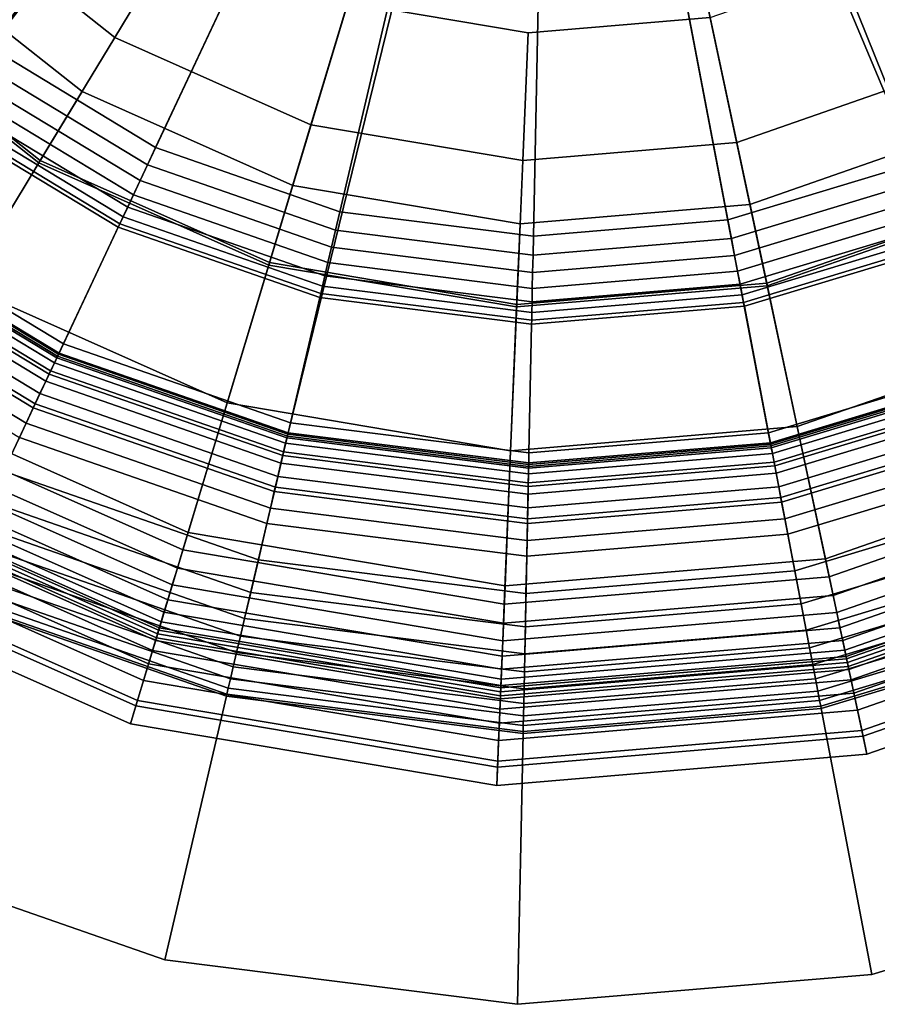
# Model space of a CAD drawing. Extents: x -43.1 to 43.1, y -41.3 to 41.3.
# Tile 145 of 256: x -31.44 to -30.734, y 11.278 to 12.089. Entities that reach past the tile are written whole.
import ezdxf

# ---------------------------------------------------------------- set-up
doc = ezdxf.new("R2010")
doc.units = 0
for name, color, linetype in [('LAMP', 7, 'CONTINUOUS'), ('LAMP_SUPPORT', 18, 'CONTINUOUS'), ('METAL_BASE', 254, 'CONTINUOUS')]:
    doc.layers.add(name, color=color, linetype=linetype)

msp = doc.modelspace()

# ---------------------------------------------------------------- linework, layer by layer
at = {"layer": 'LAMP'}
for points in [[(-31.3887, 12.0298, 22.1434), (-31.2152, 11.9526, 22.1434), (-30.9965, 12.6777, 22.1433), (-31.5375, 12.1477, 22.1433)], [(-31.028, 11.921, 22.1434), (-30.8388, 11.9369, 22.1433), (-30.9965, 12.6777, 22.1433), (-31.2152, 11.9526, 22.1434)], [(-31.0215, 12.0781, 25.2735), (-31.1698, 12.1031, 25.2735), (-30.9965, 12.6777, 25.2735), (-30.8716, 12.0907, 25.2735)], [(-30.6596, 11.9994, 22.1433), (-30.5014, 12.1045, 22.1433), (-30.9965, 12.6777, 22.1433), (-30.8388, 11.9369, 22.1433)], [(-31.3617, 12.0744, 25.2522), (-31.5003, 12.1841, 25.2522), (-31.4252, 12.2577, 25.2735), (-31.3073, 12.1643, 25.2735)], [(-31.4231, 11.973, 25.1939), (-31.585, 12.1012, 25.1939), (-31.5003, 12.1841, 25.2522), (-31.3617, 12.0744, 25.2522)], [(-31.2002, 12.0025, 25.2522), (-31.3617, 12.0744, 25.2522), (-31.3073, 12.1643, 25.2735), (-31.1698, 12.1031, 25.2735)], [(-31.3887, 12.0298, 22.1434), (-31.5375, 12.1477, 22.1433), (-31.5865, 12.0997, 22.6428), (-31.4242, 11.9711, 22.6428)], [(-30.6827, 12.0461, 25.2522), (-30.8497, 11.9879, 25.2522), (-30.8716, 12.0907, 25.2735), (-30.7295, 12.1402, 25.2735)], [(-31.4855, 11.8698, 25.107), (-31.6711, 12.0168, 25.107), (-31.585, 12.1012, 25.1939), (-31.4231, 11.973, 25.1939)], [(-31.0259, 11.9731, 25.2522), (-31.2002, 12.0025, 25.2522), (-31.1698, 12.1031, 25.2735), (-31.0215, 12.0781, 25.2735)], [(-31.4242, 11.9711, 22.6428), (-31.5865, 12.0997, 22.6428), (-31.7614, 11.9283, 22.6352), (-31.551, 11.7616, 22.6352)], [(-30.8497, 11.9879, 25.2522), (-31.0259, 11.9731, 25.2522), (-31.0215, 12.0781, 25.2735), (-30.8716, 12.0907, 25.2735)], [(-31.2344, 11.889, 25.1939), (-31.4231, 11.973, 25.1939), (-31.3617, 12.0744, 25.2522), (-31.2002, 12.0025, 25.2522)], [(-30.63, 11.9399, 25.1939), (-30.825, 11.872, 25.1939), (-30.8497, 11.9879, 25.2522), (-30.6827, 12.0461, 25.2522)], [(-31.2152, 11.9526, 22.1434), (-31.3887, 12.0298, 22.1434), (-31.4242, 11.9711, 22.6428), (-31.235, 11.887, 22.6428)], [(-31.0308, 11.8546, 25.1939), (-31.2344, 11.889, 25.1939), (-31.2002, 12.0025, 25.2522), (-31.0259, 11.9731, 25.2522)], [(-30.6596, 11.9994, 22.1433), (-30.8388, 11.9369, 22.1433), (-30.8246, 11.8699, 22.6428), (-30.6291, 11.938, 22.6428)], [(-30.825, 11.872, 25.1939), (-31.0308, 11.8546, 25.1939), (-31.0259, 11.9731, 25.2522), (-30.8497, 11.9879, 25.2522)], [(-31.235, 11.887, 22.6428), (-31.4242, 11.9711, 22.6428), (-31.551, 11.7616, 22.6352), (-31.3057, 11.6525, 22.6352)], [(-31.2692, 11.7736, 25.107), (-31.4855, 11.8698, 25.107), (-31.4231, 11.973, 25.1939), (-31.2344, 11.889, 25.1939)], [(-31.028, 11.921, 22.1434), (-31.2152, 11.9526, 22.1434), (-31.235, 11.887, 22.6428), (-31.0309, 11.8525, 22.6428)], [(-30.5764, 11.8319, 25.107), (-30.7999, 11.754, 25.107), (-30.825, 11.872, 25.1939), (-30.63, 11.9399, 25.1939)], [(-30.8388, 11.9369, 22.1433), (-31.028, 11.921, 22.1434), (-31.0309, 11.8525, 22.6428), (-30.8246, 11.8699, 22.6428)], [(-30.6291, 11.938, 22.6428), (-30.8246, 11.8699, 22.6428), (-30.7736, 11.6304, 22.6352), (-30.5201, 11.7187, 22.6352)], [(-31.0309, 11.8525, 22.6428), (-31.235, 11.887, 22.6428), (-31.3057, 11.6525, 22.6352), (-31.0411, 11.6078, 22.6352)], [(-31.0358, 11.7342, 25.107), (-31.2692, 11.7736, 25.107), (-31.2344, 11.889, 25.1939), (-31.0308, 11.8546, 25.1939)], [(-31.3014, 11.667, 24.9998), (-31.5431, 11.7746, 24.9998), (-31.4855, 11.8698, 25.107), (-31.2692, 11.7736, 25.107)], [(-30.8246, 11.8699, 22.6428), (-31.0309, 11.8525, 22.6428), (-31.0411, 11.6078, 22.6352), (-30.7736, 11.6304, 22.6352)], [(-30.7999, 11.754, 25.107), (-31.0358, 11.7342, 25.107), (-31.0308, 11.8546, 25.1939), (-30.825, 11.872, 25.1939)], [(-30.5269, 11.7323, 24.9998), (-30.7767, 11.6452, 24.9998), (-30.7999, 11.754, 25.107), (-30.5764, 11.8319, 25.107)], [(-31.3275, 11.5802, 24.8806), (-31.5901, 11.697, 24.8806), (-31.5431, 11.7746, 24.9998), (-31.3014, 11.667, 24.9998)], [(-31.0404, 11.623, 24.9998), (-31.3014, 11.667, 24.9998), (-31.2692, 11.7736, 25.107), (-31.0358, 11.7342, 25.107)], [(-31.3057, 11.6525, 22.6352), (-31.551, 11.7616, 22.6352), (-31.5591, 11.7482, 22.6365), (-31.3102, 11.6375, 22.6365)], [(-30.7767, 11.6452, 24.9998), (-31.0404, 11.623, 24.9998), (-31.0358, 11.7342, 25.107), (-30.7999, 11.754, 25.107)], [(-31.3102, 11.6375, 22.6365), (-31.5591, 11.7482, 22.6365), (-31.5666, 11.7359, 22.6411), (-31.3144, 11.6237, 22.6411)], [(-31.3144, 11.6237, 22.6411), (-31.5666, 11.7359, 22.6411), (-31.5732, 11.725, 22.6486), (-31.3181, 11.6115, 22.6486)], [(-30.4865, 11.6511, 24.8806), (-30.7579, 11.5565, 24.8806), (-30.7767, 11.6452, 24.9998), (-30.5269, 11.7323, 24.9998)], [(-31.3181, 11.6115, 22.6486), (-31.5732, 11.725, 22.6486), (-31.5787, 11.7158, 22.6586), (-31.3212, 11.6012, 22.6586)], [(-31.3212, 11.6012, 22.6586), (-31.5787, 11.7158, 22.6586), (-31.583, 11.7088, 22.6707), (-31.3236, 11.5934, 22.6707)], [(-30.5201, 11.7187, 22.6352), (-30.7736, 11.6304, 22.6352), (-30.7703, 11.6151, 22.6365), (-30.5132, 11.7047, 22.6365)], [(-31.3251, 11.5883, 22.6845), (-31.5857, 11.7042, 22.6845), (-31.5867, 11.7026, 22.6997), (-31.3257, 11.5864, 22.6997)], [(-31.3236, 11.5934, 22.6707), (-31.583, 11.7088, 22.6707), (-31.5857, 11.7042, 22.6845), (-31.3251, 11.5883, 22.6845)], [(-30.5132, 11.7047, 22.6365), (-30.7703, 11.6151, 22.6365), (-30.7673, 11.601, 22.6411), (-30.5067, 11.6918, 22.6411)], [(-31.3445, 11.5241, 24.7579), (-31.6204, 11.6469, 24.7579), (-31.5901, 11.697, 24.8806), (-31.3275, 11.5802, 24.8806)], [(-31.3266, 11.5835, 22.9337), (-31.5883, 11.6999, 22.9337), (-31.5913, 11.695, 23.2036), (-31.3282, 11.5779, 23.2036)], [(-31.3257, 11.5864, 22.6997), (-31.5867, 11.7026, 22.6997), (-31.5883, 11.6999, 22.9337), (-31.3266, 11.5835, 22.9337)], [(-31.3307, 11.5697, 23.4966), (-31.5958, 11.6876, 23.4966), (-31.6017, 11.6778, 23.7996), (-31.334, 11.5588, 23.7996)], [(-31.3282, 11.5779, 23.2036), (-31.5913, 11.695, 23.2036), (-31.5958, 11.6876, 23.4966), (-31.3307, 11.5697, 23.4966)], [(-30.5067, 11.6918, 22.6411), (-30.7673, 11.601, 22.6411), (-30.7647, 11.5885, 22.6486), (-30.5011, 11.6803, 22.6486)], [(-30.5011, 11.6803, 22.6486), (-30.7647, 11.5885, 22.6486), (-30.7624, 11.578, 22.6586), (-30.4963, 11.6707, 22.6586)], [(-31.334, 11.5588, 23.7996), (-31.6017, 11.6778, 23.7996), (-31.6091, 11.6656, 24.0998), (-31.3381, 11.5451, 24.0998)], [(-31.3381, 11.5451, 24.0998), (-31.6091, 11.6656, 24.0998), (-31.618, 11.651, 24.3843), (-31.3431, 11.5287, 24.3843)], [(-31.0442, 11.5324, 24.8806), (-31.3275, 11.5802, 24.8806), (-31.3014, 11.667, 24.9998), (-31.0404, 11.623, 24.9998)], [(-30.4963, 11.6707, 22.6586), (-30.7624, 11.578, 22.6586), (-30.7607, 11.5699, 22.6707), (-30.4926, 11.6634, 22.6707)], [(-30.4926, 11.6634, 22.6707), (-30.7607, 11.5699, 22.6707), (-30.7596, 11.5647, 22.6845), (-30.4903, 11.6586, 22.6845)], [(-30.4903, 11.6586, 22.6845), (-30.7596, 11.5647, 22.6845), (-30.7592, 11.5628, 22.6997), (-30.4894, 11.6569, 22.6997)], [(-30.4894, 11.6569, 22.6997), (-30.7592, 11.5628, 22.6997), (-30.7586, 11.5598, 22.9337), (-30.488, 11.6541, 22.9337)], [(-31.3431, 11.5287, 24.3843), (-31.618, 11.651, 24.3843), (-31.6283, 11.6338, 24.6401), (-31.3489, 11.5095, 24.6401)], [(-31.3489, 11.5095, 24.6401), (-31.6283, 11.6338, 24.6401), (-31.6204, 11.6469, 24.7579), (-31.3445, 11.5241, 24.7579)], [(-31.0411, 11.6078, 22.6352), (-31.3057, 11.6525, 22.6352), (-31.3102, 11.6375, 22.6365), (-31.0417, 11.5922, 22.6365)], [(-30.488, 11.6541, 22.9337), (-30.7586, 11.5598, 22.9337), (-30.7574, 11.5542, 23.2036), (-30.4854, 11.6489, 23.2036)], [(-30.4604, 11.5986, 24.7579), (-30.7457, 11.4992, 24.7579), (-30.7579, 11.5565, 24.8806), (-30.4865, 11.6511, 24.8806)], [(-30.4854, 11.6489, 23.2036), (-30.7574, 11.5542, 23.2036), (-30.7556, 11.5457, 23.4966), (-30.4816, 11.6412, 23.4966)], [(-30.7579, 11.5565, 24.8806), (-31.0442, 11.5324, 24.8806), (-31.0404, 11.623, 24.9998), (-30.7767, 11.6452, 24.9998)], [(-30.4816, 11.6412, 23.4966), (-30.7556, 11.5457, 23.4966), (-30.7532, 11.5346, 23.7996), (-30.4765, 11.631, 23.7996)], [(-31.0417, 11.5922, 22.6365), (-31.3102, 11.6375, 22.6365), (-31.3144, 11.6237, 22.6411), (-31.0423, 11.5778, 22.6411)], [(-30.4765, 11.631, 23.7996), (-30.7532, 11.5346, 23.7996), (-30.7502, 11.5206, 24.0998), (-30.4702, 11.6182, 24.0998)], [(-31.0423, 11.5778, 22.6411), (-31.3144, 11.6237, 22.6411), (-31.3181, 11.6115, 22.6486), (-31.0428, 11.565, 22.6486)], [(-30.7736, 11.6304, 22.6352), (-31.0411, 11.6078, 22.6352), (-31.0417, 11.5922, 22.6365), (-30.7703, 11.6151, 22.6365)], [(-30.7703, 11.6151, 22.6365), (-31.0417, 11.5922, 22.6365), (-31.0423, 11.5778, 22.6411), (-30.7673, 11.601, 22.6411)], [(-30.4702, 11.6182, 24.0998), (-30.7502, 11.5206, 24.0998), (-30.7467, 11.5039, 24.3843), (-30.4626, 11.6029, 24.3843)], [(-31.0428, 11.565, 22.6486), (-31.3181, 11.6115, 22.6486), (-31.3212, 11.6012, 22.6586), (-31.0433, 11.5543, 22.6586)], [(-31.0433, 11.5543, 22.6586), (-31.3212, 11.6012, 22.6586), (-31.3236, 11.5934, 22.6707), (-31.0436, 11.5461, 22.6707)], [(-30.7673, 11.601, 22.6411), (-31.0423, 11.5778, 22.6411), (-31.0428, 11.565, 22.6486), (-30.7647, 11.5885, 22.6486)], [(-30.4626, 11.6029, 24.3843), (-30.7467, 11.5039, 24.3843), (-30.7425, 11.4843, 24.6401), (-30.4537, 11.5849, 24.6401)], [(-30.4537, 11.5849, 24.6401), (-30.7425, 11.4843, 24.6401), (-30.7457, 11.4992, 24.7579), (-30.4604, 11.5986, 24.7579)], [(-31.0436, 11.5461, 22.6707), (-31.3236, 11.5934, 22.6707), (-31.3251, 11.5883, 22.6845), (-31.0439, 11.5408, 22.6845)], [(-31.0441, 11.5358, 22.9337), (-31.3266, 11.5835, 22.9337), (-31.3282, 11.5779, 23.2036), (-31.0443, 11.53, 23.2036)], [(-31.0439, 11.5389, 22.6997), (-31.3257, 11.5864, 22.6997), (-31.3266, 11.5835, 22.9337), (-31.0441, 11.5358, 22.9337)], [(-31.0439, 11.5408, 22.6845), (-31.3251, 11.5883, 22.6845), (-31.3257, 11.5864, 22.6997), (-31.0439, 11.5389, 22.6997)], [(-30.7647, 11.5885, 22.6486), (-31.0428, 11.565, 22.6486), (-31.0433, 11.5543, 22.6586), (-30.7624, 11.578, 22.6586)], [(-31.0466, 11.4738, 24.7579), (-31.3445, 11.5241, 24.7579), (-31.3275, 11.5802, 24.8806), (-31.0442, 11.5324, 24.8806)], [(-31.0443, 11.53, 23.2036), (-31.3282, 11.5779, 23.2036), (-31.3307, 11.5697, 23.4966), (-31.0446, 11.5214, 23.4966)], [(-30.7624, 11.578, 22.6586), (-31.0433, 11.5543, 22.6586), (-31.0436, 11.5461, 22.6707), (-30.7607, 11.5699, 22.6707)], [(-31.0446, 11.5214, 23.4966), (-31.3307, 11.5697, 23.4966), (-31.334, 11.5588, 23.7996), (-31.0451, 11.51, 23.7996)], [(-30.7607, 11.5699, 22.6707), (-31.0436, 11.5461, 22.6707), (-31.0439, 11.5408, 22.6845), (-30.7596, 11.5647, 22.6845)], [(-31.0451, 11.51, 23.7996), (-31.334, 11.5588, 23.7996), (-31.3381, 11.5451, 24.0998), (-31.0457, 11.4957, 24.0998)], [(-30.7586, 11.5598, 22.9337), (-31.0441, 11.5358, 22.9337), (-31.0443, 11.53, 23.2036), (-30.7574, 11.5542, 23.2036)], [(-30.7592, 11.5628, 22.6997), (-31.0439, 11.5389, 22.6997), (-31.0441, 11.5358, 22.9337), (-30.7586, 11.5598, 22.9337)], [(-30.7596, 11.5647, 22.6845), (-31.0439, 11.5408, 22.6845), (-31.0439, 11.5389, 22.6997), (-30.7592, 11.5628, 22.6997)], [(-30.7457, 11.4992, 24.7579), (-31.0466, 11.4738, 24.7579), (-31.0442, 11.5324, 24.8806), (-30.7579, 11.5565, 24.8806)], [(-30.7574, 11.5542, 23.2036), (-31.0443, 11.53, 23.2036), (-31.0446, 11.5214, 23.4966), (-30.7556, 11.5457, 23.4966)], [(-31.0457, 11.4957, 24.0998), (-31.3381, 11.5451, 24.0998), (-31.3431, 11.5287, 24.3843), (-31.0464, 11.4786, 24.3843)], [(-30.7556, 11.5457, 23.4966), (-31.0446, 11.5214, 23.4966), (-31.0451, 11.51, 23.7996), (-30.7532, 11.5346, 23.7996)], [(-30.7532, 11.5346, 23.7996), (-31.0451, 11.51, 23.7996), (-31.0457, 11.4957, 24.0998), (-30.7502, 11.5206, 24.0998)], [(-31.0464, 11.4786, 24.3843), (-31.3431, 11.5287, 24.3843), (-31.3489, 11.5095, 24.6401), (-31.0473, 11.4586, 24.6401)], [(-31.0473, 11.4586, 24.6401), (-31.3489, 11.5095, 24.6401), (-31.3445, 11.5241, 24.7579), (-31.0466, 11.4738, 24.7579)], [(-30.7502, 11.5206, 24.0998), (-31.0457, 11.4957, 24.0998), (-31.0464, 11.4786, 24.3843), (-30.7467, 11.5039, 24.3843)], [(-30.7467, 11.5039, 24.3843), (-31.0464, 11.4786, 24.3843), (-31.0473, 11.4586, 24.6401), (-30.7425, 11.4843, 24.6401)], [(-30.7425, 11.4843, 24.6401), (-31.0473, 11.4586, 24.6401), (-31.0466, 11.4738, 24.7579), (-30.7457, 11.4992, 24.7579)]]:
    msp.add_3dface(points, dxfattribs=at)
at = {"layer": 'LAMP_SUPPORT'}
for points in [[(-30.9967, 12.6554, 21.5662), (-30.9808, 12.6665, 21.5662), (-30.6304, 11.7976, 21.5662), (-30.8218, 11.7397, 21.5662)], [(-30.9808, 12.6665, 21.5662), (-30.4553, 11.8939, 21.5662), (-30.6304, 11.7976, 21.5662)], [(-30.9808, 12.6665, 21.5662), (-30.1832, 12.1838, 21.5662), (-30.3041, 12.0245, 21.5662), (-30.4553, 11.8939, 21.5662)], [(-31.0114, 12.6572, 21.5662), (-31.7248, 12.0539, 21.5662), (-31.8389, 12.218, 21.5662), (-31.9164, 12.4022, 21.5662)], [(-31.0114, 12.6572, 21.5662), (-31.579, 11.9171, 21.5662), (-31.7248, 12.0539, 21.5662)], [(-31.0114, 12.6572, 21.5662), (-31.408, 11.8136, 21.5662), (-31.579, 11.9171, 21.5662)], [(-31.0114, 12.6572, 21.5662), (-30.9967, 12.6554, 21.5662), (-31.2193, 11.7479, 21.5662), (-31.408, 11.8136, 21.5662)], [(-30.9967, 12.6554, 21.5662), (-30.8218, 11.7397, 21.5662), (-31.021, 11.7229, 21.5662), (-31.2193, 11.7479, 21.5662)], [(-31.5826, 12.1767, 17.7827), (-31.4655, 12.0668, 17.7827), (-31.2515, 12.3489, 17.7827), (-31.3146, 12.4082, 17.7827)], [(-30.5626, 12.0482, 17.7827), (-30.441, 12.1531, 17.7827), (-30.6993, 12.3955, 17.7827), (-30.7648, 12.3389, 17.7827)], [(-31.4655, 12.0668, 17.7827), (-31.3281, 11.9837, 17.7827), (-31.1774, 12.3041, 17.7827), (-31.2515, 12.3489, 17.7827)], [(-30.7033, 11.9707, 17.7827), (-30.5626, 12.0482, 17.7827), (-30.7648, 12.3389, 17.7827), (-30.8406, 12.2972, 17.7827)], [(-31.3281, 11.9837, 17.7827), (-31.1764, 11.9309, 17.7827), (-31.0956, 12.2757, 17.7827), (-31.1774, 12.3041, 17.7827)], [(-30.857, 11.9243, 17.7827), (-30.7033, 11.9707, 17.7827), (-30.8406, 12.2972, 17.7827), (-30.9235, 12.2721, 17.7827)], [(-31.1764, 11.9309, 17.7827), (-31.0171, 11.9108, 17.7827), (-31.0098, 12.2649, 17.7827), (-31.0956, 12.2757, 17.7827)], [(-31.0171, 11.9108, 17.7827), (-30.857, 11.9243, 17.7827), (-30.9235, 12.2721, 17.7827), (-31.0098, 12.2649, 17.7827)], [(-31.4749, 12.0544, 17.7843), (-31.3347, 11.9696, 17.7843), (-31.3281, 11.9837, 17.7827), (-31.4655, 12.0668, 17.7827)], [(-31.3409, 11.9565, 17.7891), (-31.3347, 11.9696, 17.7843), (-31.4749, 12.0544, 17.7843), (-31.4836, 12.0429, 17.7891)], [(-31.4915, 12.0326, 17.7967), (-31.3464, 11.9448, 17.7967), (-31.3409, 11.9565, 17.7891), (-31.4836, 12.0429, 17.7891)], [(-31.4982, 12.0237, 17.8067), (-31.3511, 11.9347, 17.8067), (-31.3464, 11.9448, 17.7967), (-31.4915, 12.0326, 17.7967)], [(-31.5035, 12.0167, 17.8188), (-31.3549, 11.9267, 17.8188), (-31.3511, 11.9347, 17.8067), (-31.4982, 12.0237, 17.8067)], [(-31.5093, 12.0091, 17.848), (-31.3589, 11.9181, 17.848), (-31.3575, 11.921, 17.8327), (-31.5073, 12.0117, 17.8327)], [(-31.5073, 12.0117, 17.8327), (-31.3575, 11.921, 17.8327), (-31.3549, 11.9267, 17.8188), (-31.5035, 12.0167, 17.8188)], [(-31.5733, 11.9246, 18.8701), (-31.404, 11.8222, 18.8701), (-31.3589, 11.9181, 17.848), (-31.5093, 12.0091, 17.848)], [(-31.3347, 11.9696, 17.7843), (-31.18, 11.9157, 17.7843), (-31.1764, 11.9309, 17.7827), (-31.3281, 11.9837, 17.7827)], [(-31.3409, 11.9565, 17.7891), (-31.1833, 11.9017, 17.7891), (-31.18, 11.9157, 17.7843), (-31.3347, 11.9696, 17.7843)], [(-30.8541, 11.909, 17.7843), (-30.6973, 11.9564, 17.7843), (-30.7033, 11.9707, 17.7827), (-30.857, 11.9243, 17.7827)], [(-31.3464, 11.9448, 17.7967), (-31.1862, 11.8891, 17.7967), (-31.1833, 11.9017, 17.7891), (-31.3409, 11.9565, 17.7891)], [(-30.8514, 11.8948, 17.7891), (-30.6917, 11.9431, 17.7891), (-30.6973, 11.9564, 17.7843), (-30.8541, 11.909, 17.7843)], [(-31.3511, 11.9347, 17.8067), (-31.1887, 11.8782, 17.8067), (-31.1862, 11.8891, 17.7967), (-31.3464, 11.9448, 17.7967)], [(-30.849, 11.8821, 17.7967), (-30.6866, 11.9311, 17.7967), (-30.6917, 11.9431, 17.7891), (-30.8514, 11.8948, 17.7891)], [(-31.3549, 11.9267, 17.8188), (-31.1908, 11.8696, 17.8188), (-31.1887, 11.8782, 17.8067), (-31.3511, 11.9347, 17.8067)], [(-31.18, 11.9157, 17.7843), (-31.0174, 11.8952, 17.7843), (-31.0171, 11.9108, 17.7827), (-31.1764, 11.9309, 17.7827)], [(-30.8469, 11.8712, 17.8067), (-30.6823, 11.9209, 17.8067), (-30.6866, 11.9311, 17.7967), (-30.849, 11.8821, 17.7967)], [(-31.5784, 11.918, 18.8854), (-31.4076, 11.8146, 18.8854), (-31.404, 11.8222, 18.8701), (-31.5733, 11.9246, 18.8701)], [(-31.3575, 11.921, 17.8327), (-31.1922, 11.8635, 17.8327), (-31.1908, 11.8696, 17.8188), (-31.3549, 11.9267, 17.8188)], [(-31.0174, 11.8952, 17.7843), (-30.8541, 11.909, 17.7843), (-30.857, 11.9243, 17.7827), (-31.0171, 11.9108, 17.7827)], [(-31.5901, 11.9026, 18.8993), (-31.4158, 11.7971, 18.8993), (-31.4076, 11.8146, 18.8854), (-31.5784, 11.918, 18.8854)], [(-31.581, 11.9145, 22.4838), (-31.4095, 11.8106, 22.4838), (-31.4114, 11.8065, 22.4966), (-31.5838, 11.9108, 22.4966)], [(-31.5801, 11.9158, 22.4698), (-31.4088, 11.8121, 22.4698), (-31.4095, 11.8106, 22.4838), (-31.581, 11.9145, 22.4838)], [(-31.579, 11.9171, 21.5662), (-31.408, 11.8136, 21.5662), (-31.4088, 11.8121, 22.4698), (-31.5801, 11.9158, 22.4698)], [(-31.404, 11.8222, 18.8701), (-31.2171, 11.7571, 18.8701), (-31.1929, 11.8603, 17.848), (-31.3589, 11.9181, 17.848)], [(-31.3589, 11.9181, 17.848), (-31.1929, 11.8603, 17.848), (-31.1922, 11.8635, 17.8327), (-31.3575, 11.921, 17.8327)], [(-31.1833, 11.9017, 17.7891), (-31.0177, 11.8808, 17.7891), (-31.0174, 11.8952, 17.7843), (-31.18, 11.9157, 17.7843)], [(-30.8452, 11.8625, 17.8188), (-30.6789, 11.9127, 17.8188), (-30.6823, 11.9209, 17.8067), (-30.8469, 11.8712, 17.8067)], [(-31.5838, 11.9108, 22.4966), (-31.4114, 11.8065, 22.4966), (-31.4145, 11.8, 22.5079), (-31.5882, 11.9051, 22.5079)], [(-31.0177, 11.8808, 17.7891), (-30.8514, 11.8948, 17.7891), (-30.8541, 11.909, 17.7843), (-31.0174, 11.8952, 17.7843)], [(-30.8441, 11.8563, 17.8327), (-30.6765, 11.907, 17.8327), (-30.6789, 11.9127, 17.8188), (-30.8452, 11.8625, 17.8188)], [(-30.8434, 11.8531, 17.848), (-30.6752, 11.904, 17.848), (-30.6765, 11.907, 17.8327), (-30.8441, 11.8563, 17.8327)], [(-31.6062, 11.8813, 18.9114), (-31.4272, 11.7729, 18.9114), (-31.4158, 11.7971, 18.8993), (-31.5901, 11.9026, 18.8993)], [(-31.5882, 11.9051, 22.5079), (-31.4145, 11.8, 22.5079), (-31.4185, 11.7914, 22.5173), (-31.5939, 11.8976, 22.5173)], [(-31.1862, 11.8891, 17.7967), (-31.018, 11.8678, 17.7967), (-31.0177, 11.8808, 17.7891), (-31.1833, 11.9017, 17.7891)], [(-30.8236, 11.749, 18.8701), (-30.6341, 11.8063, 18.8701), (-30.6752, 11.904, 17.848), (-30.8434, 11.8531, 17.848)], [(-31.5939, 11.8976, 22.5173), (-31.4185, 11.7914, 22.5173), (-31.4233, 11.7812, 22.5245), (-31.6007, 11.8886, 22.5245)], [(-31.018, 11.8678, 17.7967), (-30.849, 11.8821, 17.7967), (-30.8514, 11.8948, 17.7891), (-31.0177, 11.8808, 17.7891)], [(-31.6007, 11.8886, 22.5245), (-31.4233, 11.7812, 22.5245), (-31.4288, 11.7696, 22.5291), (-31.6085, 11.8783, 22.5291)], [(-31.1887, 11.8782, 17.8067), (-31.0182, 11.8567, 17.8067), (-31.018, 11.8678, 17.7967), (-31.1862, 11.8891, 17.7967)], [(-31.0182, 11.8567, 17.8067), (-30.8469, 11.8712, 17.8067), (-30.849, 11.8821, 17.7967), (-31.018, 11.8678, 17.7967)], [(-31.6247, 11.8569, 18.9214), (-31.4402, 11.7452, 18.9214), (-31.4272, 11.7729, 18.9114), (-31.6062, 11.8813, 18.9114)], [(-31.6085, 11.8783, 22.5291), (-31.4288, 11.7696, 22.5291), (-31.4347, 11.757, 22.5307), (-31.6169, 11.8672, 22.5307)], [(-31.1908, 11.8696, 17.8188), (-31.0184, 11.8479, 17.8188), (-31.0182, 11.8567, 17.8067), (-31.1887, 11.8782, 17.8067)], [(-31.6169, 11.8672, 22.5307), (-31.4347, 11.757, 22.5307), (-31.4744, 11.6726, 22.5307), (-31.6733, 11.7929, 22.5307)], [(-31.1922, 11.8635, 17.8327), (-31.0185, 11.8416, 17.8327), (-31.0184, 11.8479, 17.8188), (-31.1908, 11.8696, 17.8188)], [(-31.0184, 11.8479, 17.8188), (-30.8452, 11.8625, 17.8188), (-30.8469, 11.8712, 17.8067), (-31.0182, 11.8567, 17.8067)], [(-31.2171, 11.7571, 18.8701), (-31.0208, 11.7324, 18.8701), (-31.0186, 11.8384, 17.848), (-31.1929, 11.8603, 17.848)], [(-31.1929, 11.8603, 17.848), (-31.0186, 11.8384, 17.848), (-31.0185, 11.8416, 17.8327), (-31.1922, 11.8635, 17.8327)], [(-31.0185, 11.8416, 17.8327), (-30.8441, 11.8563, 17.8327), (-30.8452, 11.8625, 17.8188), (-31.0184, 11.8479, 17.8188)], [(-31.0208, 11.7324, 18.8701), (-30.8236, 11.749, 18.8701), (-30.8434, 11.8531, 17.848), (-31.0186, 11.8384, 17.848)], [(-31.0186, 11.8384, 17.848), (-30.8434, 11.8531, 17.848), (-30.8441, 11.8563, 17.8327), (-31.0185, 11.8416, 17.8327)], [(-31.4076, 11.8146, 18.8854), (-31.219, 11.749, 18.8854), (-31.2171, 11.7571, 18.8701), (-31.404, 11.8222, 18.8701)], [(-31.4158, 11.7971, 18.8993), (-31.2234, 11.7302, 18.8993), (-31.219, 11.749, 18.8854), (-31.4076, 11.8146, 18.8854)], [(-31.4095, 11.8106, 22.4838), (-31.22, 11.7447, 22.4838), (-31.2211, 11.7403, 22.4966), (-31.4114, 11.8065, 22.4966)], [(-31.4088, 11.8121, 22.4698), (-31.2196, 11.7463, 22.4698), (-31.22, 11.7447, 22.4838), (-31.4095, 11.8106, 22.4838)], [(-31.408, 11.8136, 21.5662), (-31.2193, 11.7479, 21.5662), (-31.2196, 11.7463, 22.4698), (-31.4088, 11.8121, 22.4698)], [(-31.4114, 11.8065, 22.4966), (-31.2211, 11.7403, 22.4966), (-31.2227, 11.7332, 22.5079), (-31.4145, 11.8, 22.5079)], [(-30.822, 11.7408, 18.8854), (-30.6309, 11.7986, 18.8854), (-30.6341, 11.8063, 18.8701), (-30.8236, 11.749, 18.8701)], [(-31.4272, 11.7729, 18.9114), (-31.2295, 11.7042, 18.9114), (-31.2234, 11.7302, 18.8993), (-31.4158, 11.7971, 18.8993)], [(-31.4145, 11.8, 22.5079), (-31.2227, 11.7332, 22.5079), (-31.2249, 11.724, 22.5173), (-31.4185, 11.7914, 22.5173)], [(-30.8184, 11.7218, 18.8993), (-30.6234, 11.7808, 18.8993), (-30.6309, 11.7986, 18.8854), (-30.822, 11.7408, 18.8854)], [(-30.8218, 11.7397, 21.5662), (-30.6304, 11.7976, 21.5662), (-30.6298, 11.796, 22.4698), (-30.8215, 11.7381, 22.4698)], [(-30.8215, 11.7381, 22.4698), (-30.6298, 11.796, 22.4698), (-30.6292, 11.7945, 22.4838), (-30.8212, 11.7365, 22.4838)], [(-30.8212, 11.7365, 22.4838), (-30.6292, 11.7945, 22.4838), (-30.6274, 11.7903, 22.4966), (-30.8203, 11.732, 22.4966)], [(-31.4185, 11.7914, 22.5173), (-31.2249, 11.724, 22.5173), (-31.2274, 11.713, 22.5245), (-31.4233, 11.7812, 22.5245)], [(-30.8203, 11.732, 22.4966), (-30.6274, 11.7903, 22.4966), (-30.6246, 11.7836, 22.5079), (-30.8189, 11.7249, 22.5079)], [(-31.4233, 11.7812, 22.5245), (-31.2274, 11.713, 22.5245), (-31.2304, 11.7006, 22.5291), (-31.4288, 11.7696, 22.5291)], [(-30.8189, 11.7249, 22.5079), (-30.6246, 11.7836, 22.5079), (-30.6209, 11.7749, 22.5173), (-30.8172, 11.7156, 22.5173)], [(-30.8133, 11.6956, 18.9114), (-30.613, 11.7561, 18.9114), (-30.6234, 11.7808, 18.8993), (-30.8184, 11.7218, 18.8993)], [(-31.4402, 11.7452, 18.9214), (-31.2365, 11.6744, 18.9214), (-31.2295, 11.7042, 18.9114), (-31.4272, 11.7729, 18.9114)], [(-31.4288, 11.7696, 22.5291), (-31.2304, 11.7006, 22.5291), (-31.2335, 11.687, 22.5307), (-31.4347, 11.757, 22.5307)], [(-30.8172, 11.7156, 22.5173), (-30.6209, 11.7749, 22.5173), (-30.6165, 11.7645, 22.5245), (-30.815, 11.7045, 22.5245)], [(-30.815, 11.7045, 22.5245), (-30.6165, 11.7645, 22.5245), (-30.6116, 11.7527, 22.5291), (-30.8127, 11.6919, 22.5291)], [(-31.4347, 11.757, 22.5307), (-31.2335, 11.687, 22.5307), (-31.2548, 11.5962, 22.5307), (-31.4744, 11.6726, 22.5307)], [(-31.219, 11.749, 18.8854), (-31.0209, 11.7241, 18.8854), (-31.0208, 11.7324, 18.8701), (-31.2171, 11.7571, 18.8701)], [(-30.8076, 11.6655, 18.9214), (-30.6011, 11.7279, 18.9214), (-30.613, 11.7561, 18.9114), (-30.8133, 11.6956, 18.9114)], [(-30.8127, 11.6919, 22.5291), (-30.6116, 11.7527, 22.5291), (-30.6062, 11.7398, 22.5307), (-30.81, 11.6782, 22.5307)], [(-31.4533, 11.7173, 18.929), (-31.2435, 11.6443, 18.929), (-31.2365, 11.6744, 18.9214), (-31.4402, 11.7452, 18.9214)], [(-31.2234, 11.7302, 18.8993), (-31.0213, 11.7047, 18.8993), (-31.0209, 11.7241, 18.8854), (-31.219, 11.749, 18.8854)], [(-31.22, 11.7447, 22.4838), (-31.021, 11.7197, 22.4838), (-31.0211, 11.7151, 22.4966), (-31.2211, 11.7403, 22.4966)], [(-31.2196, 11.7463, 22.4698), (-31.021, 11.7213, 22.4698), (-31.021, 11.7197, 22.4838), (-31.22, 11.7447, 22.4838)], [(-31.2193, 11.7479, 21.5662), (-31.021, 11.7229, 21.5662), (-31.021, 11.7213, 22.4698), (-31.2196, 11.7463, 22.4698)], [(-31.0209, 11.7241, 18.8854), (-30.822, 11.7408, 18.8854), (-30.8236, 11.749, 18.8701), (-31.0208, 11.7324, 18.8701)], [(-31.2211, 11.7403, 22.4966), (-31.0211, 11.7151, 22.4966), (-31.0213, 11.7078, 22.5079), (-31.2227, 11.7332, 22.5079)], [(-31.0213, 11.7047, 18.8993), (-30.8184, 11.7218, 18.8993), (-30.822, 11.7408, 18.8854), (-31.0209, 11.7241, 18.8854)], [(-31.021, 11.7197, 22.4838), (-30.8212, 11.7365, 22.4838), (-30.8203, 11.732, 22.4966), (-31.0211, 11.7151, 22.4966)], [(-31.021, 11.7229, 21.5662), (-30.8218, 11.7397, 21.5662), (-30.8215, 11.7381, 22.4698), (-31.021, 11.7213, 22.4698)], [(-31.021, 11.7213, 22.4698), (-30.8215, 11.7381, 22.4698), (-30.8212, 11.7365, 22.4838), (-31.021, 11.7197, 22.4838)], [(-30.81, 11.6782, 22.5307), (-30.6062, 11.7398, 22.5307), (-30.57, 11.6539, 22.5307), (-30.7925, 11.5866, 22.5307)], [(-31.2295, 11.7042, 18.9114), (-31.0219, 11.678, 18.9114), (-31.0213, 11.7047, 18.8993), (-31.2234, 11.7302, 18.8993)], [(-31.2227, 11.7332, 22.5079), (-31.0213, 11.7078, 22.5079), (-31.0215, 11.6984, 22.5173), (-31.2249, 11.724, 22.5173)], [(-31.0211, 11.7151, 22.4966), (-30.8203, 11.732, 22.4966), (-30.8189, 11.7249, 22.5079), (-31.0213, 11.7078, 22.5079)], [(-31.2249, 11.724, 22.5173), (-31.0215, 11.6984, 22.5173), (-31.0217, 11.6871, 22.5245), (-31.2274, 11.713, 22.5245)], [(-31.0219, 11.678, 18.9114), (-30.8133, 11.6956, 18.9114), (-30.8184, 11.7218, 18.8993), (-31.0213, 11.7047, 18.8993)], [(-31.0213, 11.7078, 22.5079), (-30.8189, 11.7249, 22.5079), (-30.8172, 11.7156, 22.5173), (-31.0215, 11.6984, 22.5173)], [(-30.8018, 11.6352, 18.929), (-30.5892, 11.6995, 18.929), (-30.6011, 11.7279, 18.9214), (-30.8076, 11.6655, 18.9214)], [(-31.465, 11.6924, 18.9338), (-31.2498, 11.6176, 18.9338), (-31.2435, 11.6443, 18.929), (-31.4533, 11.7173, 18.929)], [(-31.2274, 11.713, 22.5245), (-31.0217, 11.6871, 22.5245), (-31.022, 11.6743, 22.5291), (-31.2304, 11.7006, 22.5291)], [(-31.0215, 11.6984, 22.5173), (-30.8172, 11.7156, 22.5173), (-30.815, 11.7045, 22.5245), (-31.0217, 11.6871, 22.5245)], [(-31.2365, 11.6744, 18.9214), (-31.0225, 11.6474, 18.9214), (-31.0219, 11.678, 18.9114), (-31.2295, 11.7042, 18.9114)], [(-31.0217, 11.6871, 22.5245), (-30.815, 11.7045, 22.5245), (-30.8127, 11.6919, 22.5291), (-31.022, 11.6743, 22.5291)], [(-31.2304, 11.7006, 22.5291), (-31.022, 11.6743, 22.5291), (-31.0222, 11.6603, 22.5307), (-31.2335, 11.687, 22.5307)], [(-31.0225, 11.6474, 18.9214), (-30.8076, 11.6655, 18.9214), (-30.8133, 11.6956, 18.9114), (-31.0219, 11.678, 18.9114)], [(-30.7966, 11.6082, 18.9338), (-30.5785, 11.6741, 18.9338), (-30.5892, 11.6995, 18.929), (-30.8018, 11.6352, 18.929)], [(-31.4744, 11.6726, 18.9354), (-31.2548, 11.5962, 18.9354), (-31.2498, 11.6176, 18.9338), (-31.465, 11.6924, 18.9338)], [(-31.022, 11.6743, 22.5291), (-30.8127, 11.6919, 22.5291), (-30.81, 11.6782, 22.5307), (-31.0222, 11.6603, 22.5307)], [(-31.2335, 11.687, 22.5307), (-31.0222, 11.6603, 22.5307), (-31.0242, 11.5671, 22.5307), (-31.2548, 11.5962, 22.5307)], [(-31.4808, 11.6589, 18.9372), (-31.2582, 11.5815, 18.9372), (-31.2548, 11.5962, 18.9354), (-31.4744, 11.6726, 18.9354)], [(-31.4744, 11.6726, 22.5307), (-31.2548, 11.5962, 22.5307), (-31.2582, 11.5815, 22.5289), (-31.4808, 11.6589, 22.5289)], [(-31.2435, 11.6443, 18.929), (-31.0232, 11.6166, 18.929), (-31.0225, 11.6474, 18.9214), (-31.2365, 11.6744, 18.9214)], [(-31.0222, 11.6603, 22.5307), (-30.81, 11.6782, 22.5307), (-30.7925, 11.5866, 22.5307), (-31.0242, 11.5671, 22.5307)], [(-30.7925, 11.5866, 18.9354), (-30.57, 11.6539, 18.9354), (-30.5785, 11.6741, 18.9338), (-30.7966, 11.6082, 18.9338)], [(-31.0232, 11.6166, 18.929), (-30.8018, 11.6352, 18.929), (-30.8076, 11.6655, 18.9214), (-31.0225, 11.6474, 18.9214)], [(-31.4867, 11.6464, 18.9421), (-31.2614, 11.5681, 18.9421), (-31.2582, 11.5815, 18.9372), (-31.4808, 11.6589, 18.9372)], [(-31.4808, 11.6589, 22.5289), (-31.2582, 11.5815, 22.5289), (-31.2614, 11.5681, 22.524), (-31.4867, 11.6464, 22.524)], [(-30.7897, 11.5718, 18.9372), (-30.5642, 11.64, 18.9372), (-30.57, 11.6539, 18.9354), (-30.7925, 11.5866, 18.9354)], [(-30.7925, 11.5866, 22.5307), (-30.57, 11.6539, 22.5307), (-30.5642, 11.64, 22.5289), (-30.7897, 11.5718, 22.5289)], [(-31.4918, 11.6354, 18.9499), (-31.2642, 11.5562, 18.9499), (-31.2614, 11.5681, 18.9421), (-31.4867, 11.6464, 18.9421)], [(-31.4867, 11.6464, 22.524), (-31.2614, 11.5681, 22.524), (-31.2642, 11.5562, 22.5162), (-31.4918, 11.6354, 22.5162)], [(-31.2498, 11.6176, 18.9338), (-31.0237, 11.5891, 18.9338), (-31.0232, 11.6166, 18.929), (-31.2435, 11.6443, 18.929)], [(-30.7871, 11.5583, 18.9421), (-30.5588, 11.6273, 18.9421), (-30.5642, 11.64, 18.9372), (-30.7897, 11.5718, 18.9372)], [(-30.7897, 11.5718, 22.5289), (-30.5642, 11.64, 22.5289), (-30.5588, 11.6273, 22.524), (-30.7871, 11.5583, 22.524)], [(-31.4962, 11.6262, 18.9601), (-31.2665, 11.5463, 18.9601), (-31.2642, 11.5562, 18.9499), (-31.4918, 11.6354, 18.9499)], [(-31.4918, 11.6354, 22.5162), (-31.2642, 11.5562, 22.5162), (-31.2665, 11.5463, 22.5061), (-31.4962, 11.6262, 22.5061)], [(-31.0237, 11.5891, 18.9338), (-30.7966, 11.6082, 18.9338), (-30.8018, 11.6352, 18.929), (-31.0232, 11.6166, 18.929)], [(-31.4995, 11.6192, 18.9723), (-31.2683, 11.5387, 18.9723), (-31.2665, 11.5463, 18.9601), (-31.4962, 11.6262, 18.9601)], [(-31.4962, 11.6262, 22.5061), (-31.2665, 11.5463, 22.5061), (-31.2683, 11.5387, 22.4939), (-31.4995, 11.6192, 22.4939)], [(-30.7848, 11.5463, 18.9499), (-30.5541, 11.616, 18.9499), (-30.5588, 11.6273, 18.9421), (-30.7871, 11.5583, 18.9421)], [(-30.7871, 11.5583, 22.524), (-30.5588, 11.6273, 22.524), (-30.5541, 11.616, 22.5162), (-30.7848, 11.5463, 22.5162)], [(-31.5023, 11.6131, 19.0011), (-31.2698, 11.5322, 19.0011), (-31.2694, 11.5339, 18.9861), (-31.5016, 11.6147, 18.9861)], [(-31.5016, 11.6147, 22.48), (-31.2694, 11.5339, 22.48), (-31.2698, 11.5322, 22.465), (-31.5023, 11.6131, 22.465)], [(-31.5016, 11.6147, 18.9861), (-31.2694, 11.5339, 18.9861), (-31.2683, 11.5387, 18.9723), (-31.4995, 11.6192, 18.9723)], [(-31.4995, 11.6192, 22.4939), (-31.2683, 11.5387, 22.4939), (-31.2694, 11.5339, 22.48), (-31.5016, 11.6147, 22.48)], [(-31.2548, 11.5962, 18.9354), (-31.0242, 11.5671, 18.9354), (-31.0237, 11.5891, 18.9338), (-31.2498, 11.6176, 18.9338)], [(-30.7829, 11.5363, 18.9601), (-30.5501, 11.6067, 18.9601), (-30.5541, 11.616, 18.9499), (-30.7848, 11.5463, 18.9499)], [(-30.7848, 11.5463, 22.5162), (-30.5541, 11.616, 22.5162), (-30.5501, 11.6067, 22.5061), (-30.7829, 11.5363, 22.5061)], [(-31.5023, 11.6131, 22.465), (-31.2698, 11.5322, 22.465), (-31.2698, 11.5322, 19.0011), (-31.5023, 11.6131, 19.0011)], [(-31.0242, 11.5671, 18.9354), (-30.7925, 11.5866, 18.9354), (-30.7966, 11.6082, 18.9338), (-31.0237, 11.5891, 18.9338)], [(-30.7815, 11.5287, 18.9723), (-30.5471, 11.5995, 18.9723), (-30.5501, 11.6067, 18.9601), (-30.7829, 11.5363, 18.9601)], [(-30.7829, 11.5363, 22.5061), (-30.5501, 11.6067, 22.5061), (-30.5471, 11.5995, 22.4939), (-30.7815, 11.5287, 22.4939)], [(-30.7805, 11.5238, 18.9861), (-30.5452, 11.5949, 18.9861), (-30.5471, 11.5995, 18.9723), (-30.7815, 11.5287, 18.9723)], [(-30.7815, 11.5287, 22.4939), (-30.5471, 11.5995, 22.4939), (-30.5452, 11.5949, 22.48), (-30.7805, 11.5238, 22.48)], [(-31.2582, 11.5815, 18.9372), (-31.0245, 11.5521, 18.9372), (-31.0242, 11.5671, 18.9354), (-31.2548, 11.5962, 18.9354)], [(-31.2548, 11.5962, 22.5307), (-31.0242, 11.5671, 22.5307), (-31.0245, 11.5521, 22.5289), (-31.2582, 11.5815, 22.5289)], [(-30.7802, 11.5221, 19.0011), (-30.5445, 11.5933, 19.0011), (-30.5452, 11.5949, 18.9861), (-30.7805, 11.5238, 18.9861)], [(-30.7805, 11.5238, 22.48), (-30.5452, 11.5949, 22.48), (-30.5445, 11.5933, 22.465), (-30.7802, 11.5221, 22.465)], [(-30.7802, 11.5221, 22.465), (-30.5445, 11.5933, 22.465), (-30.5445, 11.5933, 19.0011), (-30.7802, 11.5221, 19.0011)], [(-31.0245, 11.5521, 18.9372), (-30.7897, 11.5718, 18.9372), (-30.7925, 11.5866, 18.9354), (-31.0242, 11.5671, 18.9354)], [(-31.0242, 11.5671, 22.5307), (-30.7925, 11.5866, 22.5307), (-30.7897, 11.5718, 22.5289), (-31.0245, 11.5521, 22.5289)], [(-31.2614, 11.5681, 18.9421), (-31.0248, 11.5382, 18.9421), (-31.0245, 11.5521, 18.9372), (-31.2582, 11.5815, 18.9372)], [(-31.2582, 11.5815, 22.5289), (-31.0245, 11.5521, 22.5289), (-31.0248, 11.5382, 22.524), (-31.2614, 11.5681, 22.524)], [(-31.2642, 11.5562, 18.9499), (-31.025, 11.5261, 18.9499), (-31.0248, 11.5382, 18.9421), (-31.2614, 11.5681, 18.9421)], [(-31.2614, 11.5681, 22.524), (-31.0248, 11.5382, 22.524), (-31.025, 11.5261, 22.5162), (-31.2642, 11.5562, 22.5162)], [(-31.0248, 11.5382, 18.9421), (-30.7871, 11.5583, 18.9421), (-30.7897, 11.5718, 18.9372), (-31.0245, 11.5521, 18.9372)], [(-31.0245, 11.5521, 22.5289), (-30.7897, 11.5718, 22.5289), (-30.7871, 11.5583, 22.524), (-31.0248, 11.5382, 22.524)], [(-31.025, 11.5261, 18.9499), (-30.7848, 11.5463, 18.9499), (-30.7871, 11.5583, 18.9421), (-31.0248, 11.5382, 18.9421)], [(-31.0248, 11.5382, 22.524), (-30.7871, 11.5583, 22.524), (-30.7848, 11.5463, 22.5162), (-31.025, 11.5261, 22.5162)], [(-31.2665, 11.5463, 18.9601), (-31.0252, 11.5159, 18.9601), (-31.025, 11.5261, 18.9499), (-31.2642, 11.5562, 18.9499)], [(-31.2642, 11.5562, 22.5162), (-31.025, 11.5261, 22.5162), (-31.0252, 11.5159, 22.5061), (-31.2665, 11.5463, 22.5061)], [(-31.2683, 11.5387, 18.9723), (-31.0254, 11.5081, 18.9723), (-31.0252, 11.5159, 18.9601), (-31.2665, 11.5463, 18.9601)], [(-31.2665, 11.5463, 22.5061), (-31.0252, 11.5159, 22.5061), (-31.0254, 11.5081, 22.4939), (-31.2683, 11.5387, 22.4939)], [(-31.0252, 11.5159, 18.9601), (-30.7829, 11.5363, 18.9601), (-30.7848, 11.5463, 18.9499), (-31.025, 11.5261, 18.9499)], [(-31.025, 11.5261, 22.5162), (-30.7848, 11.5463, 22.5162), (-30.7829, 11.5363, 22.5061), (-31.0252, 11.5159, 22.5061)], [(-31.2698, 11.5322, 19.0011), (-31.0255, 11.5014, 19.0011), (-31.0255, 11.5032, 18.9861), (-31.2694, 11.5339, 18.9861)], [(-31.2694, 11.5339, 22.48), (-31.0255, 11.5032, 22.48), (-31.0255, 11.5014, 22.465), (-31.2698, 11.5322, 22.465)], [(-31.2694, 11.5339, 18.9861), (-31.0255, 11.5032, 18.9861), (-31.0254, 11.5081, 18.9723), (-31.2683, 11.5387, 18.9723)], [(-31.2683, 11.5387, 22.4939), (-31.0254, 11.5081, 22.4939), (-31.0255, 11.5032, 22.48), (-31.2694, 11.5339, 22.48)], [(-31.0254, 11.5081, 18.9723), (-30.7815, 11.5287, 18.9723), (-30.7829, 11.5363, 18.9601), (-31.0252, 11.5159, 18.9601)], [(-31.0252, 11.5159, 22.5061), (-30.7829, 11.5363, 22.5061), (-30.7815, 11.5287, 22.4939), (-31.0254, 11.5081, 22.4939)], [(-31.2698, 11.5322, 22.465), (-31.0255, 11.5014, 22.465), (-31.0255, 11.5014, 19.0011), (-31.2698, 11.5322, 19.0011)], [(-31.0255, 11.5032, 18.9861), (-30.7805, 11.5238, 18.9861), (-30.7815, 11.5287, 18.9723), (-31.0254, 11.5081, 18.9723)], [(-31.0254, 11.5081, 22.4939), (-30.7815, 11.5287, 22.4939), (-30.7805, 11.5238, 22.48), (-31.0255, 11.5032, 22.48)], [(-31.0255, 11.5014, 19.0011), (-30.7802, 11.5221, 19.0011), (-30.7805, 11.5238, 18.9861), (-31.0255, 11.5032, 18.9861)], [(-31.0255, 11.5032, 22.48), (-30.7805, 11.5238, 22.48), (-30.7802, 11.5221, 22.465), (-31.0255, 11.5014, 22.465)], [(-31.0255, 11.5014, 22.465), (-30.7802, 11.5221, 22.465), (-30.7802, 11.5221, 19.0011), (-31.0255, 11.5014, 19.0011)]]:
    msp.add_3dface(points, dxfattribs=at)
at = {"layer": 'METAL_BASE'}
for points in [[(-31.5023, 11.6131, 19.8457), (-31.5972, 11.4114, 19.8457), (-31.3206, 11.3151, 19.8457), (-31.2698, 11.5322, 19.8457)], [(-31.2698, 11.5322, 20.7327), (-31.3206, 11.3151, 20.7327), (-31.5972, 11.4114, 20.7327), (-31.5023, 11.6131, 20.7327)], [(-31.5023, 11.6131, 19.8457), (-31.2698, 11.5322, 19.8457), (-31.2698, 11.5322, 20.7327), (-31.5023, 11.6131, 20.7327)], [(-30.7802, 11.5221, 19.8457), (-30.5445, 11.5933, 19.8457), (-30.5445, 11.5933, 20.7327), (-30.7802, 11.5221, 20.7327)], [(-30.7802, 11.5221, 19.8457), (-30.7384, 11.3031, 19.8457), (-30.4581, 11.3878, 19.8457), (-30.5445, 11.5933, 19.8457)], [(-30.5445, 11.5933, 20.7327), (-30.4581, 11.3878, 20.7327), (-30.7384, 11.3031, 20.7327), (-30.7802, 11.5221, 20.7327)], [(-31.2698, 11.5322, 19.8457), (-31.3206, 11.3151, 19.8457), (-31.0301, 11.2785, 19.8457), (-31.0255, 11.5014, 19.8457)], [(-31.0255, 11.5014, 20.7327), (-31.0301, 11.2785, 20.7327), (-31.3206, 11.3151, 20.7327), (-31.2698, 11.5322, 20.7327)], [(-31.2698, 11.5322, 19.8457), (-31.0255, 11.5014, 19.8457), (-31.0255, 11.5014, 20.7327), (-31.2698, 11.5322, 20.7327)], [(-31.0255, 11.5014, 19.8457), (-31.0301, 11.2785, 19.8457), (-30.7384, 11.3031, 19.8457), (-30.7802, 11.5221, 19.8457)], [(-30.7802, 11.5221, 20.7327), (-30.7384, 11.3031, 20.7327), (-31.0301, 11.2785, 20.7327), (-31.0255, 11.5014, 20.7327)], [(-31.0255, 11.5014, 19.8457), (-30.7802, 11.5221, 19.8457), (-30.7802, 11.5221, 20.7327), (-31.0255, 11.5014, 20.7327)], [(-31.5972, 11.4114, 20.7327), (-31.3206, 11.3151, 20.7327), (-31.3206, 11.3151, 19.8457), (-31.5972, 11.4114, 19.8457)], [(-30.7384, 11.3031, 20.7327), (-30.4581, 11.3878, 20.7327), (-30.4581, 11.3878, 19.8457), (-30.7384, 11.3031, 19.8457)], [(-31.3206, 11.3151, 20.7327), (-31.0301, 11.2785, 20.7327), (-31.0301, 11.2785, 19.8457), (-31.3206, 11.3151, 19.8457)], [(-31.0301, 11.2785, 20.7327), (-30.7384, 11.3031, 20.7327), (-30.7384, 11.3031, 19.8457), (-31.0301, 11.2785, 19.8457)]]:
    msp.add_3dface(points, dxfattribs=at)

doc.saveas('drawing.dxf')
